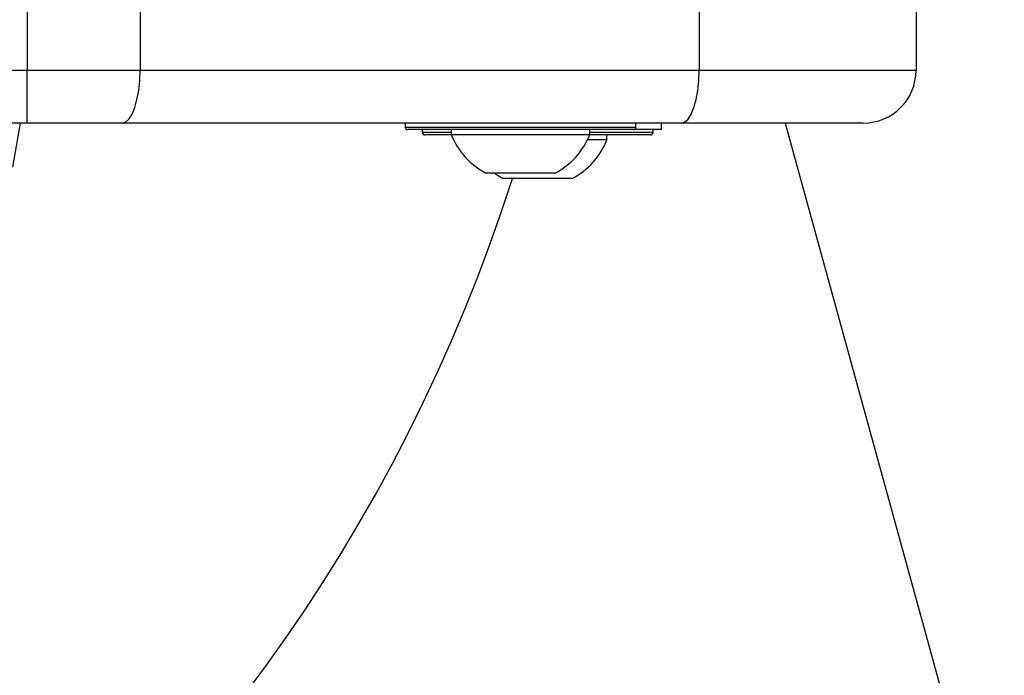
# Model space of a CAD drawing. Header units: millimetres. Extents: x 1689 to 18395, y 1041 to 15955.
# Tile 26 of 44: x 3311 to 3461, y 12301 to 12401. Entities that reach past the tile are written whole.
import ezdxf

# ---------------------------------------------------------------- set-up
doc = ezdxf.new("R2010")
doc.units = ezdxf.units.MM
doc.header["$LTSCALE"] = 2
doc.layers.add('COMPONENT_GEOMETRY', color=7, linetype='Continuous')
doc.styles.add('SLDTEXTSTYLE0', font='TXT', dxfattribs={"width": 0.75})
doc.dimstyles.new('SLDDIMSTYLE3', dxfattribs={"dimtxt": 100, "dimasz": 6.604, "dimexe": 0, "dimexo": 0.0625, "dimgap": 25, "dimtad": 0, "dimtih": 1, "dimtoh": 1, "dimdec": 0, "dimrnd": 1e-09, "dimzin": 12, "dimdsep": 46, "dimtxsty": 'SLDTEXTSTYLE0', "dimsah": 1, "dimcen": 0.09, "dimadec": 0, "dimazin": 3, "dimtfac": 1, "dimtdec": 3, "dimtofl": 0, "dimtmove": 0, "dimatfit": 3, "dimfxl": 1, "dimfrac": 2, "dimtolj": 1, "dimtzin": 12, "dimarcsym": 0})

# ---------------------------------------------------------------- blocks, each defined once
blk = doc.blocks.new('_D_4')
at = {"layer": 'COMPONENT_GEOMETRY', "color": 7}
for p, q in [((10064.23, 12394.74), (10064.23, 8487.85)), ((2878.37, 12222.92), (2878.37, 8487.85)), ((6234.28, 8638.23), (6203.82, 8638.23)), ((6203.82, 8638.23), (6203.82, 8479.48)), ((6708.31, 8638.23), (6738.78, 8638.23)), ((6738.78, 8638.23), (6738.78, 8479.48)), ((2878.37, 8494.2), (6153.62, 8494.2)), ((10064.23, 8494.2), (6788.98, 8494.2)), ((6203.82, 8479.48), (6234.28, 8479.48)), ((6738.78, 8479.48), (6708.31, 8479.48))]:
    blk.add_line(p, q, dxfattribs=at)
for points in [[(2878.37, 8494.2), (2884.97, 8493.19), (2884.97, 8495.22)], [(10064.23, 8494.2), (10057.62, 8495.22), (10057.62, 8493.19)]]:
    blk.add_solid(points, dxfattribs=at)
at = {"layer": 'COMPONENT_GEOMETRY', "color": 7, "char_height": 100, "attachment_point": 1, "style": 'SLDTEXTSTYLE0'}
for s, insert in [('11\'9.45"', (6234.28, 8608.39)), ('3593', (6323.52, 8458.77))]:
    blk.add_mtext(s, dxfattribs=dict(at, insert=insert))

msp = doc.modelspace()

# ---------------------------------------------------------------- linework, layer by layer
at = {"color": 7, "linetype": 'Continuous', "lineweight": 25}
for p, q in [((3312.53, 12403.4), (3312.53, 12392.96)), ((3329.64, 12402.96), (3329.64, 12392.96)), ((3414.45, 12402.96), (3414.45, 12392.96)), ((3447.35, 12402.96), (3447.35, 12392.96)), ((3292.72, 12392.96), (3312.53, 12392.96)), ((3312.53, 12384.96), (3312.53, 12392.96)), ((3312.53, 12392.96), (3329.64, 12392.96)), ((3329.64, 12392.96), (3414.45, 12392.96)), ((3414.45, 12392.96), (3447.35, 12392.96)), ((3312.53, 12384.96), (3292.09, 12384.96)), ((3311.47, 12384.96), (3310.28, 12378.26)), ((3326.9, 12384.96), (3312.53, 12384.96)), ((3411.72, 12384.96), (3326.9, 12384.96)), ((3369.85, 12384.96), (3369.85, 12384.36)), ((3404.45, 12383.96), (3370.25, 12383.96)), ((3372.45, 12383.96), (3372.45, 12383.56)), ((3376.85, 12383.96), (3376.85, 12383.2)), ((3397.85, 12383.2), (3397.85, 12383.96)), ((3408.75, 12383.96), (3404.45, 12383.96)), ((3404.85, 12384.36), (3404.85, 12384.96)), ((3407.45, 12383.56), (3407.45, 12383.96)), ((3408.75, 12383.96), (3408.75, 12384.96)), ((3439.35, 12384.96), (3411.72, 12384.96)), ((3376.87, 12383.16), (3372.85, 12383.16)), ((3383.34, 12383.2), (3376.85, 12383.2)), ((3397.85, 12383.2), (3383.34, 12383.2)), ((3400.45, 12382.4), (3397.5, 12382.4)), ((3406.95, 12383.16), (3397.84, 12383.16)), ((3400.45, 12382.4), (3400.45, 12383.16)), ((3407.05, 12383.16), (3406.95, 12383.16)), ((3385.35, 12377.36), (3382.1, 12377.36)), ((3395.2, 12376.56), (3384.7, 12376.56)), ((3392.6, 12377.36), (3385.35, 12377.36))]:
    msp.add_line(p, q, dxfattribs=at)
at = {"color": 8, "linetype": 'Continuous', "lineweight": 25}
for p, q in [((3369.85, 12384.36), (3404.85, 12384.36)), ((3372.45, 12383.56), (3376.85, 12383.56)), ((3397.85, 12383.56), (3407.35, 12383.56)), ((3407.35, 12383.56), (3407.45, 12383.56))]:
    msp.add_line(p, q, dxfattribs=at)
at = {"color": 7, "linetype": 'Continuous', "lineweight": 25, "flags": 128}
for points in [[(3326.9, 12384.96), (3327.43, 12385.12), (3327.95, 12385.57), (3328.42, 12386.31), (3328.83, 12387.31), (3329.17, 12388.52), (3329.43, 12389.9), (3329.58, 12391.4), (3329.64, 12392.96)], [(3411.72, 12384.96), (3412.25, 12385.12), (3412.76, 12385.57), (3413.24, 12386.31), (3413.65, 12387.31), (3413.99, 12388.52), (3414.24, 12389.9), (3414.4, 12391.4), (3414.45, 12392.96)], [(3427.52, 12384.96), (3450.38, 12301.69), (3536.61, 11987.53), (3622.84, 11673.36), (3687.96, 11436.13), (3753.07, 11198.89), (3839.31, 10884.73), (3925.54, 10570.56), (4084.08, 9992.95)], [(3383.4, 12377.36), (3383.84, 12377.07), (3384.7, 12376.56)]]:
    msp.add_lwpolyline(points, dxfattribs=at)
at = {"color": 7, "linetype": 'Continuous', "lineweight": 25}
for centre, radius, start, end in [((3439.35, 12392.96), 8, 270, 0), ((3370.25, 12384.36), 0.4, 180, 270), ((3372.85, 12383.56), 0.4, 180, 270), ((3404.45, 12384.36), 0.4, 270, 0), ((3407.05, 12383.56), 0.4, 270, 0), ((3387.35, 12387.36), 11.29, 201.6102, 242.2991), ((3387.35, 12387.36), 11.29, 297.7009, 338.3898), ((3389.95, 12386.56), 11.29, 297.7009, 338.3898), ((3138.37, 12455.46), 260, 270, 342.3344)]:
    msp.add_arc(centre, radius, start, end, dxfattribs=at)

# ---------------------------------------------------------------- dimensions: what is measured, and where the dimension line sits
at = {"layer": 'COMPONENT_GEOMETRY', "color": 7}
dim = msp.add_linear_dim(base=(10064.23, 8494.2), p1=(2878.37, 12225.46), p2=(10064.23, 12397.28), dimstyle='SLDDIMSTYLE3', dxfattribs=at)
dim.commit()
dim.dimension.update_dxf_attribs({"geometry": '_D_4', "text_midpoint": (6471.3, 8494.2), "dimtype": 160})

doc.saveas('drawing.dxf')
